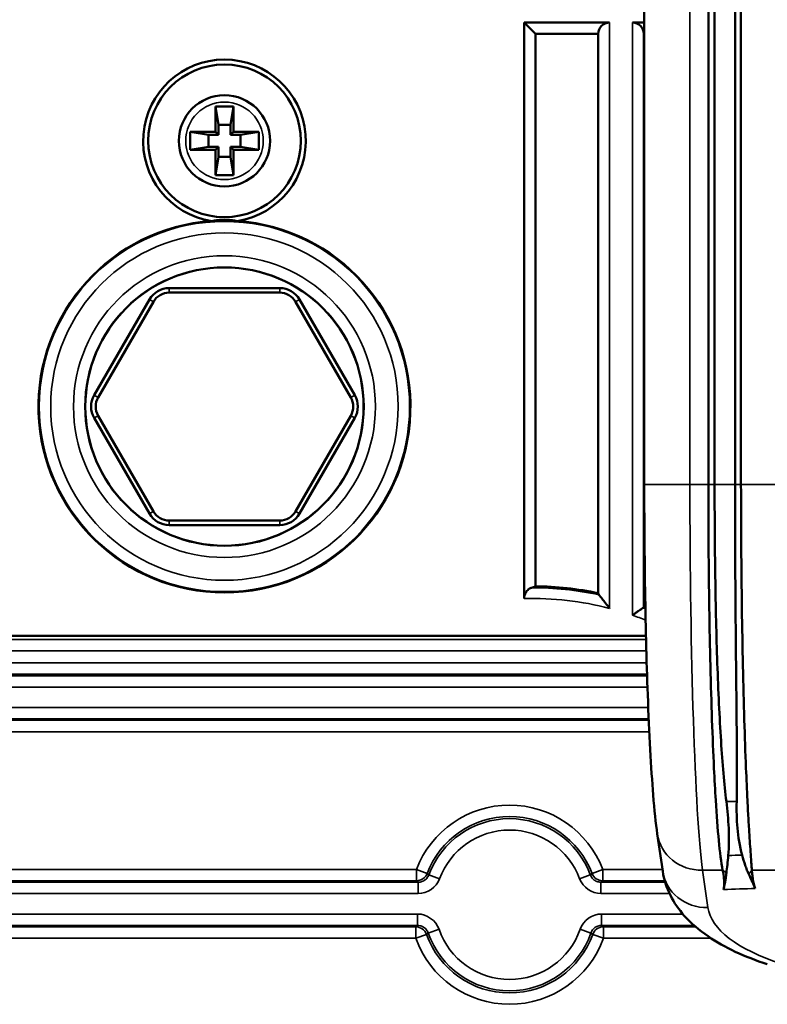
# Model space of a CAD drawing. Header units: millimetres. Extents: x 0 to 4638, y -120 to 1188.
# Tile 50 of 256: x 345 to 378, y 705 to 748. Entities that reach past the tile are written whole.
import ezdxf

# ---------------------------------------------------------------- set-up
doc = ezdxf.new("R2010")
doc.units = ezdxf.units.MM
doc.header["$LTSCALE"] = 2
doc.layers.add('Sichtbar (ISO)', color=7, linetype='Continuous', lineweight=50)
doc.layers.add('Sichtbar schmal (ISO)', color=7, linetype='Continuous', lineweight=35)

msp = doc.modelspace()

# ---------------------------------------------------------------- linework, layer by layer
at = {"layer": 'Sichtbar (ISO)'}
for p, q in [((372.3002, 727.8785), (372.3002, 822.0252)), ((375.1097, 727.8785), (375.1097, 822.0252)), ((375.3836, 727.8785), (375.3836, 822.0252)), ((376.2782, 727.8785), (376.2782, 822.0252)), ((376.5408, 822.0252), (376.5408, 727.8785)), ((367.0296, 748.1414), (367.0296, 722.8789)), ((367.0296, 748.1414), (370.7822, 748.1414)), ((367.5296, 747.6414), (367.0296, 748.1414)), ((372.3002, 748.1414), (371.7822, 748.1414)), ((367.5296, 747.6414), (370.2822, 747.6414)), ((367.5296, 747.6414), (367.5296, 723.4153)), ((370.2822, 747.6414), (370.2822, 723.1141)), ((372.2822, 747.6414), (372.3002, 747.6414)), ((372.2822, 722.5326), (372.2822, 747.6414)), ((353.4947, 744.4519), (353.6357, 743.6519)), ((353.4947, 744.4519), (354.2947, 744.4519)), ((353.4947, 743.3519), (353.4947, 744.4519)), ((354.2947, 744.4519), (354.1536, 743.6519)), ((354.2947, 744.4519), (354.2947, 743.3519)), ((353.6357, 743.6519), (354.1536, 743.6519)), ((353.6357, 743.2108), (353.6357, 743.6519)), ((354.1536, 743.6519), (354.1536, 743.2108)), ((352.3947, 743.3519), (353.4947, 743.3519)), ((352.3947, 743.3519), (353.1947, 743.2108)), ((352.3947, 742.5519), (352.3947, 743.3519)), ((353.6357, 743.2108), (353.1947, 743.2108)), ((353.1947, 743.2108), (353.1947, 742.6929)), ((353.6357, 743.2108), (353.4947, 743.3519)), ((354.2947, 743.3519), (354.1536, 743.2108)), ((354.5947, 743.2108), (354.1536, 743.2108)), ((354.2947, 743.3519), (355.3947, 743.3519)), ((355.3947, 743.3519), (354.5947, 743.2108)), ((354.5947, 742.6929), (354.5947, 743.2108)), ((355.3947, 743.3519), (355.3947, 742.5519)), ((352.3947, 742.5519), (353.1947, 742.6929)), ((353.4947, 742.5519), (352.3947, 742.5519)), ((353.1947, 742.6929), (353.6357, 742.6929)), ((353.4947, 742.5519), (353.6357, 742.6929)), ((353.4947, 741.4519), (353.4947, 742.5519)), ((353.6357, 742.2519), (353.6357, 742.6929)), ((354.1536, 742.6929), (354.1536, 742.2519)), ((354.1536, 742.6929), (354.5947, 742.6929)), ((354.1536, 742.6929), (354.2947, 742.5519)), ((354.2947, 742.5519), (354.2947, 741.4519)), ((355.3947, 742.5519), (354.2947, 742.5519)), ((355.3947, 742.5519), (354.5947, 742.6929)), ((353.4947, 741.4519), (353.6357, 742.2519)), ((354.1536, 742.2519), (353.6357, 742.2519)), ((354.2947, 741.4519), (354.1536, 742.2519)), ((354.2947, 741.4519), (353.4947, 741.4519)), ((356.3173, 736.4942), (351.472, 736.4942)), ((356.3173, 736.2942), (351.472, 736.2942)), ((350.606, 735.9942), (348.1834, 731.7981)), ((350.7792, 735.8942), (348.3566, 731.6981)), ((359.4328, 731.6981), (357.0101, 735.8942)), ((359.606, 731.7981), (357.1834, 735.9942)), ((348.1834, 730.7981), (350.606, 726.6019)), ((348.3566, 730.8981), (350.7792, 726.7019)), ((357.0101, 726.7019), (359.4328, 730.8981)), ((357.1834, 726.6019), (359.606, 730.7981)), ((351.472, 726.3019), (356.3173, 726.3019)), ((351.472, 726.1019), (356.3173, 726.1019)), ((342.018, 721.2402), (372.3755, 721.2402)), ((373.1082, 710.9205), (372.8724, 712.5584))]:
    msp.add_line(p, q, dxfattribs=at)
for centre, radius in [((353.8947, 742.9519), 3.3462), ((353.8947, 742.9519), 2), ((353.8947, 731.2981), 6.1)]:
    msp.add_circle(centre, radius, dxfattribs=at)
for centre, radius, start, end in [((370.7822, 747.6414), 0.5, 90, 180), ((371.7822, 747.6414), 0.5, 0, 90), ((353.8947, 742.9519), 3.565, 279.03975, 260.96025), ((353.8947, 731.2981), 8.1524, 93.93972, 269.99793), ((353.8947, 731.2981), 8.1524, 270.00207, 86.06028), ((351.472, 735.4942), 1, 90, 150), ((351.472, 735.4942), 0.8, 90, 150), ((356.3173, 735.4942), 1, 30, 90), ((356.3173, 735.4942), 0.8, 30, 90), ((349.0494, 731.2981), 1, 150, 210), ((349.0494, 731.2981), 0.8, 150, 210), ((358.74, 731.2981), 0.8, 330, 30), ((358.74, 731.2981), 1, 330, 30), ((351.472, 727.1019), 1, 210, 270), ((351.472, 727.1019), 0.8, 210, 270), ((356.3173, 727.1019), 0.8, 270, 330), ((356.3173, 727.1019), 1, 270, 330), ((367.3944, 709.4519), 13.9641, 78.06512, 89.44519), ((353.8941, 731.2981), 8.1524, 270.00207, 270.00415), ((353.8953, 731.2981), 8.1524, 269.99585, 269.99793), ((367.3944, 709.4519), 13.9641, 69.21884, 69.51118)]:
    msp.add_arc(centre, radius, start, end, dxfattribs=at)
for centre, major_axis, ratio, start_param, end_param in [((373.2324, 709.4519), (16.0397, 0), 0.9314106, 1.9342883, 1.9457204), ((375.0878, 711.2055), (-1.9796, -0.285), 0.9385552, 0, 0.0000609)]:
    msp.add_ellipse(centre, major_axis=major_axis, ratio=ratio, start_param=start_param, end_param=end_param, dxfattribs=at)
for points, knots in [([(353.3346, 739.4312), (353.3712, 739.4392), (353.4131, 739.4476), (353.523, 739.4662), (353.5886, 739.4764), (353.7185, 739.4867), (353.7472, 739.4886), (353.797, 739.4908), (353.8147, 739.4915), (353.8526, 739.4924), (353.8728, 739.4927), (353.9165, 739.4927), (353.9367, 739.4924), (353.9747, 739.4915), (353.9924, 739.4908), (354.0422, 739.4886), (354.0708, 739.4867), (354.2007, 739.4764), (354.2664, 739.4662), (354.3763, 739.4476), (354.4182, 739.4392), (354.4548, 739.4312)], [-1.40308871, -1.40308871, -1.40308871, -1.40308871, -1.35658334, -1.35658334, -1.29754481, -1.29754481, -1.28442752, -1.28442752, -1.27786887, -1.27786887, -1.27131023, -1.27131023, -1.26475158, -1.26475158, -1.25819293, -1.25819293, -1.24507564, -1.24507564, -1.18603712, -1.18603712, -1.13953174, -1.13953174, -1.13953174, -1.13953174]), ([(372.8724, 712.5584), (372.8045, 713.0298), (372.7457, 713.5995), (372.5966, 715.438), (372.5147, 716.9434), (372.3977, 720.1492), (372.3566, 721.8328), (372.3109, 724.9692), (372.3002, 726.43), (372.3002, 727.8785)], [0, 0, 0, 0, 0.3632612, 0.3632612, 0.9894684, 0.9894684, 1.5311168, 1.5311168, 1.9656694, 1.9656694, 1.9656694, 1.9656694]), ([(375.7368, 710.9641), (375.6065, 711.6714), (375.5158, 712.7099), (375.4055, 714.4739), (375.3797, 714.9431), (375.3238, 716.102), (375.2952, 716.8115), (375.2164, 719.0656), (375.1749, 720.721), (375.1215, 724.2208), (375.1097, 726.0442), (375.1097, 727.8785)], [0.0000002, 0.0000002, 0.0000002, 0.0000002, 0.6216345, 0.6216345, 0.8277491, 0.8277491, 1.1023844, 1.1023844, 1.6523768, 1.6523768, 2.2020704, 2.2020704, 2.2020704, 2.2020704]), ([(375.8989, 713.9731), (375.8029, 714.7392), (375.728, 715.6359), (375.5987, 717.6726), (375.5447, 718.8204), (375.4615, 721.2495), (375.4321, 722.5263), (375.3931, 725.1612), (375.3836, 726.5196), (375.3836, 727.8785)], [-1.6292071, -1.6292071, -1.6292071, -1.6292071, -1.2289215, -1.2289215, -0.8138321, -0.8138321, -0.4076923, -0.4076923, 0, 0, 0, 0]), ([(376.3526, 713.9731), (376.3659, 714.5729), (376.3654, 715.2533), (376.3541, 717.1943), (376.3382, 718.5595), (376.3116, 721.2407), (376.2995, 722.5159), (376.2828, 725.1531), (376.2782, 726.5155), (376.2782, 727.8785)], [0, 0, 0, 0, 0.3134361, 0.3134361, 0.8138755, 0.8138755, 1.2192103, 1.2192103, 1.6277052, 1.6277052, 1.6277052, 1.6277052]), ([(376.5408, 727.8785), (376.5408, 726.0444), (376.5551, 724.221), (376.6044, 720.7235), (376.6389, 719.0697), (376.707, 716.8165), (376.7324, 716.1065), (376.7797, 714.9474), (376.8009, 714.4785), (376.8308, 713.875), (376.8391, 713.7149), (376.8621, 713.2854), (376.8771, 713.0252), (376.9145, 712.4089), (376.9368, 712.0713), (376.9695, 711.6162), (376.9801, 711.4732), (376.9949, 711.2719), (376.9997, 711.207), (377.0066, 711.1132), (377.0088, 711.0825), (377.0121, 711.0374), (377.0131, 711.0225), (377.0147, 711.0004), (377.0152, 710.9931), (377.016, 710.9822), (377.0163, 710.9785), (377.0169, 710.9704), (377.0171, 710.9667), (377.0173, 710.9641)], [0, 0, 0, 0, 0.5502358, 0.5502358, 1.1001363, 1.1001363, 1.3751579, 1.3751579, 1.581259, 1.581259, 1.658418, 1.658418, 1.7940369, 1.7940369, 1.998235, 1.998235, 2.100375, 2.100375, 2.1513839, 2.1513839, 2.176827, 2.176827, 2.189521, 2.189521, 2.1958586, 2.1958586, 2.1990247, 2.1990247, 2.2029599, 2.2029599, 2.2029599, 2.2029599]), ([(367.3586, 723.3537), (367.344, 723.3482), (367.3298, 723.3423), (367.2612, 723.3096), (367.1993, 723.2641), (367.1174, 723.1695), (367.0802, 723.1085), (367.0413, 722.9989), (367.0296, 722.9344), (367.0296, 722.8789)], [0.022834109, 0.022834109, 0.022834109, 0.022834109, 0.028863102, 0.028863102, 0.053554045, 0.053554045, 0.073698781, 0.073698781, 0.090344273, 0.090344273, 0.090344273, 0.090344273]), ([(370.2822, 723.1141), (370.2823, 723.0947), (370.2906, 723.0729), (370.3089, 723.0483), (370.3106, 723.0462), (370.3123, 723.044)], [-0.312245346, -0.312245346, -0.312245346, -0.312245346, -0.295955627, -0.295955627, -0.294404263, -0.294404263, -0.294404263, -0.294404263]), ([(370.7822, 722.4496), (370.7811, 722.451), (370.78, 722.4523), (370.7203, 722.5296), (370.6606, 722.6061), (370.5502, 722.7465), (370.4977, 722.8127), (370.4117, 722.9206), (370.3755, 722.9657), (370.3334, 723.0179), (370.3219, 723.0322), (370.3123, 723.044)], [-0.208342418, -0.208342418, -0.208342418, -0.208342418, -0.207825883, -0.207825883, -0.179052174, -0.179052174, -0.15267742, -0.15267742, -0.131486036, -0.131486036, -0.122208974, -0.122208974, -0.122208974, -0.122208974]), ([(372.252, 722.4774), (372.2341, 722.465), (372.209, 722.4475), (372.1391, 722.3988), (372.0912, 722.3653), (372.0003, 722.3015), (371.9591, 722.2725), (371.8738, 722.2122), (371.8295, 722.1807), (371.7843, 722.1485), (371.7832, 722.1477), (371.7822, 722.147)], [-0.069714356, -0.069714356, -0.069714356, -0.069714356, -0.053441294, -0.053441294, -0.032164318, -0.032164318, -0.016281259, -0.016281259, 0, 0, 0.000388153, 0.000388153, 0.000388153, 0.000388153]), ([(372.252, 722.4774), (372.2649, 722.4866), (372.2737, 722.4975), (372.2781, 722.5095), (372.2808, 722.5166), (372.2821, 722.5243), (372.2822, 722.5326)], [-0.011228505, -0.011228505, -0.011228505, -0.011228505, 0, 0, 0, 0.006629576, 0.006629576, 0.006629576, 0.006629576]), ([(375.8989, 713.9731), (375.9468, 713.5916), (375.9831, 713.1998), (376.0185, 712.4194), (376.0188, 712.0043), (375.9835, 711.6123)], [0.000001, 0.000001, 0.000001, 0.000001, 0.19920968, 0.19920968, 0.39746708, 0.39746708, 0.39746708, 0.39746708]), ([(376.3526, 713.9731), (376.3443, 713.5954), (376.3523, 713.2037), (376.4194, 712.4277), (376.4807, 712.0151), (376.5892, 711.6298)], [-0.38338848, -0.38338848, -0.38338848, -0.38338848, -0.19117794, -0.19117794, -0.000001, -0.000001, -0.000001, -0.000001]), ([(375.9835, 711.6123), (375.9708, 711.4715), (375.9579, 711.3371), (375.9305, 711.081), (375.9163, 710.9597), (375.8998, 710.8459)], [-0.13798341, -0.13798341, -0.13798341, -0.13798341, -0.06911425, -0.06911425, 0, 0, 0, 0]), ([(376.8811, 710.7937), (376.8807, 710.7944), (376.8775, 710.8013), (376.8747, 710.8072), (376.8731, 710.8106), (376.8683, 710.821), (376.8651, 710.828), (376.8554, 710.8494), (376.849, 710.864), (376.8294, 710.9096), (376.8165, 710.9411), (376.7768, 711.0416), (376.7509, 711.1127), (376.6781, 711.3256), (376.6332, 711.4737), (376.5892, 711.6298)], [-0.15449756, -0.15449756, -0.15449756, -0.15449756, -0.15293289, -0.15293289, -0.15076733, -0.15076733, -0.14636378, -0.14636378, -0.13729021, -0.13729021, -0.1182364, -0.1182364, -0.07745487, -0.07745487, 0, 0, 0, 0]), ([(377.694, 706.841), (376.692, 707.1694), (375.8197, 707.5726), (374.7074, 708.3344), (374.3564, 708.6313), (373.5816, 709.503), (373.2152, 710.1778), (373.1082, 710.9204)], [0, 0, 0, 0, 0.39315413, 0.39315413, 0.60445959, 0.60445959, 0.93415457, 0.93415457, 0.93415457, 0.93415457]), ([(375.7779, 710.12), (375.7821, 710.1513), (375.7863, 710.1825), (375.7904, 710.2137), (375.7991, 710.2786), (375.8025, 710.3437), (375.8023, 710.4087), (375.802, 710.4737), (375.798, 710.5387), (375.7915, 710.6037), (375.7794, 710.7239), (375.7589, 710.844), (375.7368, 710.9641)], [0, 0, 0, 0, 0.11090941, 0.11090941, 0.11090941, 0.34181232, 0.34181232, 0.34181232, 0.57265649, 0.57265649, 0.57265649, 0.99976396, 0.99976396, 0.99976396, 0.99976396]), ([(375.8998, 710.8459), (375.8888, 710.7701), (375.8799, 710.6954), (375.8611, 710.5614), (375.8522, 710.5045), (375.8284, 710.3681), (375.8125, 710.2919), (375.7924, 710.202), (375.7881, 710.1823), (375.7819, 710.1476), (375.7798, 710.1337), (375.7779, 710.12)], [-0.19216085, -0.19216085, -0.19216085, -0.19216085, -0.13759519, -0.13759519, -0.09408988, -0.09408988, -0.02950765, -0.02950765, -0.01201301, -0.01201301, 0, 0, 0, 0]), ([(377.1682, 710.1648), (377.1349, 710.2636), (377.0776, 710.3724), (376.9894, 710.5595), (376.9367, 710.6767), (376.8811, 710.7937)], [0, 0, 0, 0, 0.08728086, 0.08728086, 0.20195315, 0.20195315, 0.20195315, 0.20195315]), ([(377.0173, 710.9641), (377.0229, 710.8864), (377.0294, 710.8087), (377.0383, 710.7311), (377.0475, 710.6507), (377.0594, 710.5704), (377.0756, 710.4902), (377.0919, 710.4099), (377.1126, 710.3296), (377.1396, 710.2497), (377.1491, 710.2214), (377.1587, 710.1931), (377.1682, 710.1648)], [0, 0, 0, 0, 0.290929, 0.290929, 0.290929, 0.5919476, 0.5919476, 0.5919476, 0.8933577, 0.8933577, 0.8933577, 1, 1, 1, 1])]:
    msp.add_open_spline(points, degree=3, knots=knots, dxfattribs=at)
at = {"layer": 'Sichtbar schmal (ISO)'}
for p, q in [((374.3002, 727.8785), (374.3002, 822.0252)), ((370.7822, 748.1414), (370.7822, 722.4496)), ((371.7822, 722.147), (371.7822, 748.1414)), ((351.472, 736.2942), (351.472, 736.4942)), ((356.3173, 736.2942), (356.3173, 736.4942)), ((350.7792, 735.8942), (350.606, 735.9942)), ((357.0101, 735.8942), (357.1834, 735.9942)), ((348.3566, 731.6981), (348.1834, 731.7981)), ((359.4328, 731.6981), (359.606, 731.7981)), ((348.3566, 730.8981), (348.1834, 730.7981)), ((359.4328, 730.8981), (359.606, 730.7981)), ((372.3002, 727.8785), (374.3002, 727.8785)), ((374.3002, 727.8785), (375.1097, 727.8785)), ((375.3836, 727.8785), (375.1097, 727.8785)), ((376.2782, 727.8785), (375.3836, 727.8785)), ((376.2782, 727.8785), (376.5408, 727.8785)), ((376.5408, 727.8785), (379.1097, 727.8785)), ((350.7792, 726.7019), (350.606, 726.6019)), ((351.472, 726.3019), (351.472, 726.1019)), ((356.3173, 726.3019), (356.3173, 726.1019)), ((357.0101, 726.7019), (357.1834, 726.6019)), ((353.8944, 723.1457), (353.8944, 723.1812)), ((353.8947, 723.1457), (353.8947, 723.1812)), ((353.895, 723.1457), (353.895, 723.1812)), ((372.3792, 721.0824), (341.9143, 721.0824)), ((341.9143, 720.5827), (372.3919, 720.5827)), ((340.9112, 720.0569), (372.4065, 720.0569)), ((372.4235, 719.4959), (340.8708, 719.4959)), ((372.4216, 719.5572), (340.9112, 719.5572)), ((340.8708, 718.9962), (372.4401, 718.9962)), ((372.4735, 718.1001), (340.8468, 718.1001)), ((374.4348, 718.1001), (374.4347, 718.1001)), ((340.8065, 717.5391), (372.497, 717.5391)), ((340.8468, 717.6004), (372.4943, 717.6004)), ((374.4503, 717.6004), (374.4504, 717.6004)), ((374.4523, 717.5391), (374.4524, 717.5391)), ((372.5198, 717.0394), (340.8065, 717.0394)), ((374.4693, 717.0394), (374.4693, 717.0394)), ((376.3526, 713.9731), (375.8989, 713.9731)), ((344.4778, 711.0016), (362.3122, 711.0016)), ((362.3122, 711.0016), (362.3122, 710.5019)), ((362.3122, 711.0016), (362.779, 710.8244)), ((362.8562, 710.7659), (363.3243, 710.5921)), ((369.9337, 710.7659), (369.4656, 710.5921)), ((370.4778, 711.0016), (370.011, 710.8244)), ((370.4778, 711.0016), (373.0965, 711.0016)), ((370.4778, 711.0016), (370.4778, 710.5019)), ((375.0878, 709.3262), (374.852, 710.9641)), ((375.7368, 710.9641), (374.852, 710.9641)), ((375.7368, 710.9641), (375.8998, 710.8459)), ((377.0173, 710.9641), (376.8811, 710.7937)), ((379.7368, 710.9641), (377.0173, 710.9641)), ((362.3874, 710.4406), (344.4026, 710.4406)), ((362.3122, 710.5019), (344.4778, 710.5019)), ((362.3874, 710.4406), (362.3874, 709.9409)), ((370.4026, 710.4406), (370.4026, 709.9409)), ((373.215, 710.4406), (370.4026, 710.4406)), ((373.1971, 710.5019), (370.4778, 710.5019)), ((344.4026, 709.9409), (362.3874, 709.9409)), ((370.4026, 709.9409), (373.408, 709.9409)), ((362.3579, 709.0448), (344.4321, 709.0448)), ((362.3579, 709.0448), (362.3579, 708.5451)), ((373.9903, 709.0448), (370.4321, 709.0448)), ((370.4321, 709.0448), (370.4321, 708.5451)), ((375.1591, 709.0448), (375.1591, 709.0448)), ((344.4321, 708.5451), (362.3579, 708.5451)), ((344.508, 708.4838), (362.282, 708.4838)), ((362.282, 708.4838), (362.282, 707.9842)), ((363.3017, 708.3745), (362.8302, 708.2103)), ((369.4882, 708.3745), (369.9598, 708.2103)), ((370.4321, 708.5451), (374.4823, 708.5451)), ((370.508, 708.4838), (374.5526, 708.4838)), ((370.508, 708.4838), (370.508, 707.9842)), ((362.282, 707.9842), (344.508, 707.9842)), ((362.7522, 708.152), (362.282, 707.9842)), ((370.0377, 708.152), (370.508, 707.9842)), ((375.2217, 707.9842), (370.508, 707.9842))]:
    msp.add_line(p, q, dxfattribs=at)
for centre, radius in [((353.8947, 742.9519), 1.7), ((353.8947, 731.2981), 7.6172), ((353.8947, 731.2981), 6.6178), ((353.8947, 731.2981), 6.1181)]:
    msp.add_circle(centre, radius, dxfattribs=at)
for centre, radius, start, end in [((353.8947, 731.2981), 8.1169, 270.00209, 269.99791), ((367.3944, 709.4519), 13.9018, 77.88381, 90.14752), ((367.3944, 709.4519), 13.432, 75.39128, 91.55622), ((367.3944, 709.4519), 13.9018, 69.11595, 69.54799), ((367.3944, 709.4519), 13.432, 68.3032, 70.93348), ((366.395, 709.4519), 4.367, 20.78527, 159.21473), ((366.395, 709.4519), 3.8677, 20.78527, 159.21473), ((366.395, 709.4519), 3.7748, 20.37103, 159.62897), ((366.395, 709.4519), 3.2755, 20.37103, 159.62897), ((366.395, 709.4519), 3.7748, 199.20294, 340.79706), ((366.395, 709.4519), 3.2755, 199.20294, 340.79706), ((366.395, 709.4519), 4.367, 199.63894, 340.36106), ((366.395, 709.4519), 3.8677, 199.63894, 340.36106)]:
    msp.add_arc(centre, radius, start, end, dxfattribs=at)
for centre, major_axis, ratio, start_param, end_param in [((375.1387, 727.8785), (0, -18), 0.0465847, 4.712389, 5.9341195), ((374.852, 712.8435), (-1.9796, -0.285), 0.9385552, 6.2831851, 7.7196536), ((-5606.9272, 640.3281), (6276.9573, 84.5658), 0.0049068, 5.9758219, 5.9761411), ((362.3122, 711.0016), (-0.3161, -0.3874), 0.9984778, 0.6850973, 1.8919193), ((370.4778, 711.0016), (-0.3161, 0.3874), 0.9984778, 1.2496734, 2.4564954), ((375.0878, 711.2055), (-1.9796, -0.285), 0.9385552, 0.0000609, 1.4364683), ((-5606.9272, 630.9311), (6277.1166, 93.9601), 0.0054527, 5.9756183, 5.9763509), ((384.8744, 709.5128), (9.8, 0), 0.3639702, 3.1939525, 3.9793507), ((362.282, 707.9842), (0.3144, -0.3888), 0.9984614, 1.2340383, 2.4608371), ((370.508, 707.9842), (0.3144, 0.3888), 0.9984614, 0.6807556, 1.9075543)]:
    msp.add_ellipse(centre, major_axis=major_axis, ratio=ratio, start_param=start_param, end_param=end_param, dxfattribs=at)
for points in [[(353.8947, 723.1812), (353.8946, 723.1812), (353.8944, 723.1812), (353.8944, 723.1812)], [(353.8947, 723.1812), (353.8948, 723.1812), (353.895, 723.1812), (353.895, 723.1812)], [(362.8562, 710.7659), (362.8304, 710.7854), (362.8047, 710.8049), (362.779, 710.8244)], [(370.011, 710.8244), (369.9853, 710.8049), (369.9595, 710.7854), (369.9337, 710.7659)], [(362.3122, 710.5019), (362.3372, 710.4815), (362.3623, 710.461), (362.3874, 710.4406)], [(362.3874, 709.9409), (362.7899, 709.9409), (363.1829, 710.2113), (363.3243, 710.5921)], [(369.4656, 710.5921), (369.6057, 710.2148), (369.9964, 709.9409), (370.4026, 709.9409)], [(370.4026, 710.4406), (370.4277, 710.461), (370.4527, 710.4815), (370.4778, 710.5019)], [(363.3017, 708.3745), (363.1671, 708.761), (362.7704, 709.0448), (362.3579, 709.0448)], [(370.4321, 709.0448), (370.0228, 709.0448), (369.6239, 708.7641), (369.4882, 708.3745)], [(362.3579, 708.5451), (362.3325, 708.5247), (362.3072, 708.5043), (362.282, 708.4838)], [(362.7522, 708.152), (362.7782, 708.1714), (362.8041, 708.1909), (362.8302, 708.2103)], [(369.9598, 708.2103), (369.9858, 708.1909), (370.0118, 708.1714), (370.0377, 708.152)], [(370.508, 708.4838), (370.4827, 708.5043), (370.4574, 708.5247), (370.4321, 708.5451)]]:
    msp.add_open_spline(points, degree=3, dxfattribs=at)
for points, knots in [([(362.8562, 710.7659), (362.8445, 710.7343), (362.8295, 710.7037), (362.8117, 710.6752), (362.7821, 710.6277), (362.7439, 710.5847), (362.7002, 710.5498), (362.6564, 710.5149), (362.606, 710.487), (362.5532, 710.4686), (362.5002, 710.4501), (362.4434, 710.4405), (362.3874, 710.4406)], [0, 0, 0, 0, 0.1657753, 0.1657753, 0.1657753, 0.4434405, 0.4434405, 0.4434405, 0.7215477, 0.7215477, 0.7215477, 1, 1, 1, 1]), ([(370.4026, 710.4406), (370.3686, 710.4406), (370.3345, 710.444), (370.3013, 710.4508), (370.2465, 710.462), (370.1929, 710.4828), (370.1449, 710.5116), (370.0969, 710.5403), (370.0533, 710.5777), (370.0176, 710.6207), (369.9819, 710.6637), (369.9531, 710.7135), (369.9337, 710.7659)], [0, 0, 0, 0, 0.167117, 0.167117, 0.167117, 0.4449251, 0.4449251, 0.4449251, 0.7224672, 0.7224672, 0.7224672, 1, 1, 1, 1]), ([(362.3579, 708.5451), (362.3952, 708.5452), (362.4328, 708.541), (362.4692, 708.5328), (362.5237, 708.5205), (362.5769, 708.4986), (362.6243, 708.4688), (362.6716, 708.4392), (362.7145, 708.4009), (362.7493, 708.3572), (362.7841, 708.3134), (362.8118, 708.2631), (362.8302, 708.2103)], [0, 0, 0, 0, 0.1809294, 0.1809294, 0.1809294, 0.4541152, 0.4541152, 0.4541152, 0.7270561, 0.7270561, 0.7270561, 1, 1, 1, 1]), ([(369.9598, 708.2103), (369.9719, 708.2453), (369.9881, 708.2791), (370.0077, 708.3106), (370.0373, 708.358), (370.0756, 708.401), (370.1193, 708.4359), (370.163, 708.4709), (370.2134, 708.4987), (370.2663, 708.5172), (370.3192, 708.5357), (370.376, 708.5452), (370.4321, 708.5451)], [0, 0, 0, 0, 0.1795531, 0.1795531, 0.1795531, 0.4526245, 0.4526245, 0.4526245, 0.7261399, 0.7261399, 0.7261399, 1, 1, 1, 1])]:
    msp.add_open_spline(points, degree=3, knots=knots, dxfattribs=at)

doc.saveas('drawing.dxf')
